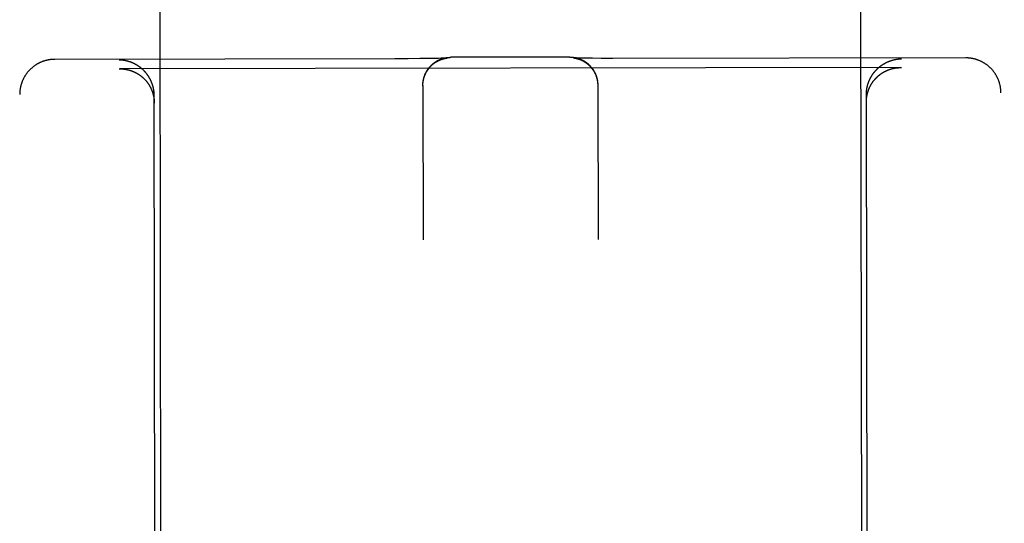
# Model space of a CAD drawing. Header units: inches. Extents: x 0 to 256, y 0 to 165.
# Tile 20 of 88: x 86.412 to 87.29, y 54.366 to 54.815. Entities that reach past the tile are written whole.
import ezdxf

# ---------------------------------------------------------------- set-up
doc = ezdxf.new("R2010")
doc.units = ezdxf.units.IN
doc.header["$LTSCALE"] = 14.05744
doc.header["$MEASUREMENT"] = 0
doc.linetypes.add('HIDDEN', pattern=[0.2, 0.1, -0.1])
doc.layers.add('02___PRT_ALL_AXES', color=7, linetype='CONTINUOUS')
doc.layers.add('DEFAULT_2', color=8, linetype='HIDDEN')

msp = doc.modelspace()

# ---------------------------------------------------------------- linework, layer by layer
at = {"layer": '02___PRT_ALL_AXES', "color": 8, "linetype": 'HIDDEN'}
for p, q in [((86.49138, 83.27232), (86.53809, 53.77236)), ((87.11638, 83.27331), (87.16309, 53.77335))]:
    msp.add_line(p, q, dxfattribs=at)
at = {"layer": 'DEFAULT_2', "color": 8, "linetype": 'HIDDEN'}
for p, q in [((86.74599, 54.78044), (86.44274, 54.77996)), ((86.75809, 54.78049), (86.74599, 54.78044)), ((86.76839, 54.78057), (86.75809, 54.78049)), ((86.7761, 54.78067), (86.76839, 54.78057)), ((86.78148, 54.78077), (86.7761, 54.78067)), ((86.78494, 54.78084), (86.78148, 54.78077)), ((86.78726, 54.7809), (86.78494, 54.78084)), ((86.78892, 54.78095), (86.78726, 54.7809)), ((86.79019, 54.781), (86.78892, 54.78095)), ((86.79099, 54.78103), (86.79019, 54.781)), ((86.79042, 54.78073), (86.79061, 54.78078)), ((86.79061, 54.78078), (86.7908, 54.78082)), ((86.7908, 54.78082), (86.79097, 54.78085)), ((86.79097, 54.78085), (86.79113, 54.78088)), ((86.79161, 54.78106), (86.79099, 54.78103)), ((86.79113, 54.78088), (86.79129, 54.78091)), ((86.79129, 54.78091), (86.79143, 54.78094)), ((86.79143, 54.78094), (86.79157, 54.78096)), ((86.79157, 54.78096), (86.79171, 54.78098)), ((86.79199, 54.78108), (86.79161, 54.78106)), ((86.79171, 54.78098), (86.79183, 54.781)), ((86.79183, 54.781), (86.79196, 54.78102)), ((86.79196, 54.78102), (86.79207, 54.78104)), ((86.7923, 54.7811), (86.79199, 54.78108)), ((86.79207, 54.78104), (86.79218, 54.78106)), ((86.79218, 54.78106), (86.79228, 54.78107)), ((86.79228, 54.78107), (86.79238, 54.78108)), ((86.79253, 54.78111), (86.7923, 54.7811)), ((86.79238, 54.78108), (86.79247, 54.78109)), ((86.79247, 54.78109), (86.79255, 54.7811)), ((86.79266, 54.78112), (86.79253, 54.78111)), ((86.79255, 54.7811), (86.79262, 54.78111)), ((86.79275, 54.78113), (86.79266, 54.78112)), ((86.79273, 54.78112), (86.79276, 54.78113)), ((86.79281, 54.78113), (86.79275, 54.78113)), ((86.79278, 54.78113), (86.79279, 54.78113)), ((86.79282, 54.78113), (86.79282, 54.78113)), ((86.79283, 54.78113), (86.79282, 54.78113)), ((86.90199, 54.78194), (86.79587, 54.78177)), ((86.90518, 54.78131), (86.90519, 54.78131)), ((86.90521, 54.78131), (86.90523, 54.7813)), ((86.90526, 54.7813), (86.90532, 54.78129)), ((86.90539, 54.78129), (86.90527, 54.7813)), ((86.90532, 54.78129), (86.90538, 54.78129)), ((86.90538, 54.78129), (86.90546, 54.78128)), ((86.9055, 54.78129), (86.90539, 54.78129)), ((86.90546, 54.78128), (86.90555, 54.78127)), ((86.90571, 54.78128), (86.9055, 54.78129)), ((86.90555, 54.78127), (86.90564, 54.78126)), ((86.90564, 54.78126), (86.90574, 54.78124)), ((86.90607, 54.78126), (86.90571, 54.78128)), ((86.90574, 54.78124), (86.90584, 54.78123)), ((86.90584, 54.78123), (86.90595, 54.78121)), ((86.90595, 54.78121), (86.90607, 54.7812)), ((86.90657, 54.78123), (86.90607, 54.78126)), ((86.90607, 54.7812), (86.90619, 54.78118)), ((86.90619, 54.78118), (86.90632, 54.78116)), ((86.90632, 54.78116), (86.90646, 54.78114)), ((86.90646, 54.78114), (86.9066, 54.78111)), ((86.90722, 54.78121), (86.90657, 54.78123)), ((86.9066, 54.78111), (86.90675, 54.78108)), ((86.90675, 54.78108), (86.90691, 54.78105)), ((86.90691, 54.78105), (86.90708, 54.78102)), ((86.90708, 54.78102), (86.90726, 54.78099)), ((86.90804, 54.78118), (86.90722, 54.78121)), ((86.90726, 54.78099), (86.90744, 54.78095)), ((86.90926, 54.78114), (86.90804, 54.78118)), ((86.91098, 54.78109), (86.90926, 54.78114)), ((86.91334, 54.78104), (86.91098, 54.78109)), ((86.91686, 54.78097), (86.91334, 54.78104)), ((86.9223, 54.7809), (86.91686, 54.78097)), ((86.93009, 54.78083), (86.9223, 54.7809)), ((86.94046, 54.78078), (86.93009, 54.78083)), ((87.25524, 54.78125), (86.94046, 54.78078)), ((86.50026, 54.77151), (86.5008, 54.77152)), ((87.19721, 54.77262), (86.5008, 54.77152)), ((87.19721, 54.77262), (87.19776, 54.77262)), ((86.77103, 54.75671), (86.77104, 54.75748)), ((86.77103, 54.75637), (86.77103, 54.7571)), ((86.77103, 54.75673), (86.77125, 54.61896)), ((86.77104, 54.75708), (86.77105, 54.75785)), ((86.77105, 54.75746), (86.77107, 54.75822)), ((86.92696, 54.75882), (86.92699, 54.75808)), ((86.92698, 54.75845), (86.92701, 54.75771)), ((86.927, 54.75809), (86.92702, 54.75733)), ((86.92702, 54.75772), (86.92703, 54.75696)), ((86.92703, 54.75735), (86.92703, 54.75661)), ((86.92703, 54.75698), (86.92725, 54.61921)), ((86.41454, 52.85331), (86.41154, 54.74857)), ((86.53309, 53.7724), (86.53154, 54.74758)), ((87.16809, 53.77341), (87.16654, 54.74859)), ((87.28954, 52.85469), (87.28654, 54.74996))]:
    msp.add_line(p, q, dxfattribs=at)
for points in [[(86.44274, 54.77996), (86.44241, 54.77996), (86.44205, 54.77995), (86.44169, 54.77994), (86.44133, 54.77993), (86.44096, 54.77991), (86.4406, 54.77989), (86.44024, 54.77986), (86.43987, 54.77983), (86.43951, 54.77979), (86.43914, 54.77975), (86.43877, 54.7797), (86.43839, 54.77965), (86.43802, 54.7796), (86.43765, 54.77954), (86.43727, 54.77947), (86.43689, 54.7794), (86.4365, 54.77932), (86.43611, 54.77924), (86.43572, 54.77915), (86.43532, 54.77906), (86.43492, 54.77895), (86.43452, 54.77885), (86.43411, 54.77873), (86.4337, 54.77861), (86.43329, 54.77848), (86.43288, 54.77834), (86.43246, 54.7782), (86.43205, 54.77805), (86.43164, 54.7779), (86.43123, 54.77774), (86.43082, 54.77757), (86.43041, 54.7774), (86.43001, 54.77722), (86.42961, 54.77704), (86.42921, 54.77685), (86.42882, 54.77665), (86.42842, 54.77645), (86.42803, 54.77625), (86.42765, 54.77604), (86.42726, 54.77582), (86.42688, 54.7756), (86.42651, 54.77537), (86.42613, 54.77514), (86.42576, 54.7749), (86.42539, 54.77465), (86.42503, 54.77441), (86.42466, 54.77415), (86.42431, 54.77389), (86.42395, 54.77363), (86.4236, 54.77336), (86.42326, 54.77308), (86.42291, 54.7728), (86.42257, 54.77252), (86.42224, 54.77223), (86.42191, 54.77194), (86.42158, 54.77164), (86.42126, 54.77133), (86.42094, 54.77103), (86.42062, 54.77071), (86.42032, 54.7704), (86.42001, 54.77007), (86.41971, 54.76975), (86.41941, 54.76942), (86.41912, 54.76908), (86.41883, 54.76874), (86.41855, 54.7684), (86.41827, 54.76805), (86.418, 54.7677), (86.41773, 54.76735), (86.41747, 54.76699), (86.41721, 54.76662), (86.41696, 54.76626), (86.41671, 54.76589), (86.41647, 54.76551), (86.41623, 54.76514), (86.416, 54.76475), (86.41577, 54.76437), (86.41555, 54.76398), (86.41534, 54.76359), (86.41513, 54.7632), (86.41492, 54.7628), (86.41472, 54.7624), (86.41453, 54.762), (86.41434, 54.76159), (86.41416, 54.76118), (86.41399, 54.76077), (86.41382, 54.76036), (86.41365, 54.75994), (86.41349, 54.75952), (86.41334, 54.7591), (86.4132, 54.75868), (86.41306, 54.75826), (86.41292, 54.75783), (86.41279, 54.7574), (86.41267, 54.75697), (86.41256, 54.75653), (86.41245, 54.7561), (86.41234, 54.75566), (86.41224, 54.75523), (86.41215, 54.75479), (86.41207, 54.75435), (86.41199, 54.75391), (86.41192, 54.75346), (86.41185, 54.75302), (86.41179, 54.75257), (86.41174, 54.75213), (86.41169, 54.75168), (86.41165, 54.75123), (86.41162, 54.75079), (86.41159, 54.75034), (86.41157, 54.74989), (86.41155, 54.74944), (86.41155, 54.74899), (86.41154, 54.74857)], [(86.50478, 54.77892), (86.5046, 54.77895), (86.50442, 54.77898), (86.50423, 54.77901), (86.50405, 54.77903), (86.50387, 54.77906), (86.50368, 54.77908), (86.5035, 54.7791), (86.50332, 54.77912), (86.50314, 54.77915), (86.50295, 54.77916), (86.50277, 54.77918), (86.50259, 54.7792), (86.50241, 54.77922), (86.50223, 54.77923), (86.50205, 54.77924), (86.50186, 54.77926), (86.50168, 54.77927), (86.5015, 54.77928), (86.50132, 54.77929), (86.50114, 54.7793), (86.50096, 54.77931), (86.50078, 54.77931), (86.5006, 54.77932), (86.50042, 54.77932), (86.50024, 54.77932)], [(86.53154, 54.74758), (86.53154, 54.74787), (86.53154, 54.74816), (86.53153, 54.74845), (86.53152, 54.74873), (86.53151, 54.74902), (86.53149, 54.7493), (86.53148, 54.74959), (86.53146, 54.74987), (86.53144, 54.75015), (86.53141, 54.75043), (86.53138, 54.75071), (86.53135, 54.75099), (86.53132, 54.75127), (86.53129, 54.75154), (86.53125, 54.75182), (86.53121, 54.75209), (86.53117, 54.75236), (86.53113, 54.75263), (86.53108, 54.75291), (86.53103, 54.75317), (86.53098, 54.75344), (86.53093, 54.75371), (86.53088, 54.75397), (86.53082, 54.75424), (86.53076, 54.7545), (86.5307, 54.75476), (86.53064, 54.75502), (86.53057, 54.75528), (86.53051, 54.75554), (86.53044, 54.75579), (86.53037, 54.75605), (86.5303, 54.7563), (86.53022, 54.75655), (86.53015, 54.7568), (86.53007, 54.75705), (86.52999, 54.7573), (86.52991, 54.75754), (86.52982, 54.75779), (86.52974, 54.75803), (86.52965, 54.75827), (86.52957, 54.75851), (86.52948, 54.75875), (86.52938, 54.75899), (86.52929, 54.75922), (86.5292, 54.75946), (86.5291, 54.75969), (86.529, 54.75992), (86.5289, 54.76015), (86.5288, 54.76038), (86.5287, 54.7606), (86.5286, 54.76083), (86.52849, 54.76105), (86.52839, 54.76127), (86.52828, 54.76149), (86.52817, 54.76171), (86.52806, 54.76193), (86.52795, 54.76215), (86.52784, 54.76236), (86.52772, 54.76258), (86.52761, 54.76279), (86.52749, 54.763), (86.52737, 54.76321), (86.52725, 54.76341), (86.52713, 54.76362), (86.52701, 54.76382), (86.52689, 54.76402), (86.52676, 54.76423), (86.52664, 54.76443), (86.52651, 54.76462), (86.52639, 54.76482), (86.52626, 54.76502), (86.52613, 54.76521), (86.526, 54.7654), (86.52587, 54.76559), (86.52573, 54.76578), (86.5256, 54.76597), (86.52547, 54.76616), (86.52533, 54.76634), (86.52519, 54.76653), (86.52506, 54.76671), (86.52492, 54.76689), (86.52478, 54.76707), (86.52464, 54.76725), (86.5245, 54.76742), (86.52436, 54.7676), (86.52421, 54.76777), (86.52407, 54.76794), (86.52392, 54.76811), (86.52378, 54.76828), (86.52363, 54.76845), (86.52349, 54.76862), (86.52334, 54.76878), (86.52319, 54.76895), (86.52304, 54.76911), (86.52289, 54.76927), (86.52274, 54.76943), (86.52259, 54.76959), (86.52243, 54.76974), (86.52228, 54.7699), (86.52213, 54.77005), (86.52197, 54.77021), (86.52182, 54.77036), (86.52166, 54.77051), (86.5215, 54.77066), (86.52135, 54.7708), (86.52119, 54.77095), (86.52103, 54.77109), (86.52087, 54.77124), (86.52071, 54.77138), (86.52055, 54.77152), (86.52039, 54.77166), (86.52023, 54.77179), (86.52007, 54.77193), (86.5199, 54.77207), (86.51974, 54.7722), (86.51958, 54.77233), (86.51941, 54.77246), (86.51925, 54.77259), (86.51908, 54.77272), (86.51891, 54.77285), (86.51875, 54.77297), (86.51858, 54.7731), (86.51841, 54.77322), (86.51824, 54.77334), (86.51808, 54.77346), (86.51791, 54.77358), (86.51774, 54.7737), (86.51757, 54.77382), (86.5174, 54.77393), (86.51722, 54.77405), (86.51705, 54.77416), (86.51688, 54.77427), (86.51671, 54.77438), (86.51654, 54.77449), (86.51636, 54.7746), (86.51619, 54.7747), (86.51602, 54.77481), (86.51584, 54.77491), (86.51567, 54.77501), (86.51549, 54.77512), (86.51532, 54.77522), (86.51514, 54.77531), (86.51496, 54.77541), (86.51479, 54.77551), (86.51461, 54.7756), (86.51443, 54.7757), (86.51426, 54.77579), (86.51408, 54.77588), (86.5139, 54.77597), (86.51372, 54.77606), (86.51354, 54.77615), (86.51336, 54.77623), (86.51319, 54.77632), (86.51301, 54.7764), (86.51283, 54.77648), (86.51265, 54.77656), (86.51247, 54.77664), (86.51229, 54.77672), (86.51211, 54.7768), (86.51192, 54.77688), (86.51174, 54.77695), (86.51156, 54.77703), (86.51138, 54.7771), (86.5112, 54.77717), (86.51102, 54.77724), (86.51084, 54.77731), (86.51065, 54.77738), (86.51047, 54.77744), (86.51029, 54.77751), (86.51011, 54.77757), (86.50992, 54.77764), (86.50974, 54.7777), (86.50956, 54.77776), (86.50937, 54.77782), (86.50919, 54.77788), (86.50901, 54.77793), (86.50882, 54.77799), (86.50864, 54.77804), (86.50846, 54.7781), (86.50827, 54.77815), (86.50809, 54.7782), (86.50791, 54.77825), (86.50772, 54.7783), (86.50754, 54.77835), (86.50736, 54.77839), (86.50717, 54.77844), (86.50699, 54.77848), (86.5068, 54.77853), (86.50662, 54.77857), (86.50644, 54.77861), (86.50625, 54.77865), (86.50607, 54.77869), (86.50588, 54.77872), (86.5057, 54.77876), (86.50552, 54.77879), (86.50533, 54.77883), (86.50515, 54.77886), (86.50497, 54.77889), (86.50478, 54.77892)], [(86.77107, 54.75783), (86.7711, 54.75859), (86.77113, 54.75896), (86.77116, 54.75933), (86.7712, 54.75969), (86.77125, 54.76006), (86.7713, 54.76043), (86.77136, 54.76079), (86.77142, 54.76116), (86.77149, 54.76152), (86.77156, 54.76187), (86.77163, 54.76223), (86.77172, 54.76258), (86.7718, 54.76294), (86.7719, 54.7633), (86.772, 54.76365), (86.7721, 54.764), (86.7722, 54.76434), (86.77232, 54.76468), (86.77243, 54.76503), (86.77256, 54.76537), (86.77269, 54.76572), (86.77282, 54.76606), (86.77296, 54.76639), (86.77309, 54.76671), (86.77324, 54.76704), (86.77339, 54.76736), (86.77354, 54.76769), (86.7737, 54.76802), (86.77387, 54.76835), (86.77405, 54.76867), (86.77422, 54.76899), (86.7744, 54.7693), (86.77458, 54.76962), (86.77477, 54.76993), (86.77497, 54.77024), (86.77517, 54.77054), (86.77537, 54.77085), (86.77558, 54.77115), (86.77579, 54.77144), (86.776, 54.77173), (86.77622, 54.77201), (86.77644, 54.7723), (86.77667, 54.77259), (86.77691, 54.77287), (86.77714, 54.77315), (86.77737, 54.77341), (86.77761, 54.77368), (86.77786, 54.77394), (86.77811, 54.7742), (86.77837, 54.77446), (86.77863, 54.77472), (86.77889, 54.77497), (86.77915, 54.77521), (86.77941, 54.77545), (86.77968, 54.77568), (86.77996, 54.77592), (86.78024, 54.77615), (86.78053, 54.77638), (86.78081, 54.77661), (86.7811, 54.77683), (86.7814, 54.77704), (86.7817, 54.77725), (86.782, 54.77746), (86.7823, 54.77766), (86.78261, 54.77786), (86.78292, 54.77806), (86.78324, 54.77825), (86.78355, 54.77843), (86.78387, 54.77861), (86.78419, 54.77879), (86.78451, 54.77896), (86.78484, 54.77913), (86.78517, 54.77929), (86.78551, 54.77945), (86.78584, 54.7796), (86.78617, 54.77974), (86.7865, 54.77988), (86.78684, 54.78002), (86.78719, 54.78015), (86.78753, 54.78028), (86.78788, 54.7804), (86.78822, 54.78052), (86.78857, 54.78063), (86.78892, 54.78074), (86.78928, 54.78084), (86.78964, 54.78094), (86.78999, 54.78103), (86.79035, 54.78112), (86.79071, 54.7812), (86.79107, 54.78127), (86.79143, 54.78134), (86.7918, 54.78141), (86.79217, 54.78147), (86.79253, 54.78152), (86.7929, 54.78157), (86.79327, 54.78162), (86.79364, 54.78166), (86.79401, 54.78169), (86.79438, 54.78172), (86.79475, 54.78174), (86.79512, 54.78175), (86.79549, 54.78176), (86.79587, 54.78177)], [(86.7711, 54.7582), (86.77113, 54.75857), (86.77116, 54.75895), (86.7712, 54.75932), (86.77125, 54.75969), (86.7713, 54.76006), (86.77136, 54.76043), (86.77142, 54.76079), (86.77149, 54.76116), (86.77156, 54.76153), (86.77164, 54.76189), (86.77173, 54.76226), (86.77182, 54.76262), (86.77191, 54.76298), (86.77201, 54.76334), (86.77212, 54.7637), (86.77223, 54.76405), (86.77235, 54.76441), (86.77247, 54.76476), (86.7726, 54.76511), (86.77273, 54.76546), (86.77287, 54.76581), (86.77301, 54.76615), (86.77316, 54.76649), (86.77331, 54.76684), (86.77347, 54.76717), (86.77363, 54.76751), (86.7738, 54.76784), (86.77397, 54.76817), (86.77415, 54.7685), (86.77434, 54.76882), (86.77452, 54.76915), (86.77472, 54.76947), (86.77491, 54.76978), (86.77512, 54.7701), (86.77532, 54.77041), (86.77553, 54.77071), (86.77575, 54.77102), (86.77597, 54.77132), (86.77619, 54.77161), (86.77642, 54.77191), (86.77666, 54.7722), (86.77689, 54.77249), (86.77713, 54.77277), (86.77738, 54.77305), (86.77763, 54.77332), (86.77788, 54.77359), (86.77814, 54.77386), (86.7784, 54.77412), (86.77866, 54.77438), (86.77893, 54.77464), (86.7792, 54.77489), (86.77948, 54.77513), (86.77976, 54.77537), (86.78004, 54.77561), (86.78032, 54.77585), (86.78061, 54.77608), (86.7809, 54.7763), (86.78119, 54.77652), (86.78149, 54.77673), (86.78178, 54.77694), (86.78207, 54.77714), (86.78237, 54.77733), (86.78266, 54.77752), (86.78294, 54.77769), (86.78322, 54.77786), (86.7835, 54.77803), (86.78377, 54.77818), (86.78404, 54.77833), (86.78429, 54.77847), (86.78455, 54.7786), (86.78479, 54.77872), (86.78504, 54.77884), (86.78528, 54.77896), (86.78551, 54.77907), (86.78574, 54.77918), (86.78597, 54.77928), (86.78619, 54.77937), (86.78641, 54.77946), (86.78662, 54.77955), (86.78683, 54.77963), (86.78703, 54.77971), (86.78723, 54.77979), (86.78742, 54.77986), (86.78761, 54.77992), (86.78779, 54.77999), (86.78797, 54.78005), (86.78814, 54.78011), (86.78831, 54.78016), (86.78847, 54.78021), (86.78863, 54.78026), (86.78879, 54.78031), (86.78894, 54.78035), (86.78909, 54.7804), (86.78923, 54.78044), (86.78937, 54.78047), (86.7895, 54.78051), (86.78963, 54.78054), (86.78976, 54.78058), (86.78988, 54.78061), (86.78999, 54.78064), (86.7901, 54.78066), (86.79021, 54.78069), (86.79032, 54.78071), (86.79042, 54.78073)], [(86.79262, 54.78111), (86.79268, 54.78112), (86.79271, 54.78112)], [(86.90199, 54.78194), (86.90236, 54.78194), (86.90273, 54.78193), (86.9031, 54.78192), (86.90347, 54.7819), (86.90384, 54.78187), (86.9042, 54.78184), (86.90457, 54.78181), (86.90494, 54.78177), (86.9053, 54.78172), (86.90567, 54.78167), (86.90603, 54.78162), (86.90639, 54.78156), (86.90675, 54.78149), (86.90711, 54.78142), (86.90746, 54.78134), (86.90782, 54.78126), (86.90817, 54.78117), (86.90852, 54.78108), (86.90888, 54.78098), (86.90923, 54.78088), (86.90957, 54.78077), (86.90992, 54.78066), (86.91026, 54.78054), (86.9106, 54.78042), (86.91094, 54.78029), (86.91128, 54.78016), (86.91161, 54.78003), (86.91195, 54.77989), (86.91228, 54.77974), (86.91261, 54.77959), (86.91294, 54.77943), (86.91326, 54.77928), (86.91358, 54.77911), (86.91389, 54.77894), (86.91421, 54.77877), (86.91453, 54.77859), (86.91484, 54.77841), (86.91514, 54.77822), (86.91544, 54.77803), (86.91575, 54.77784), (86.91605, 54.77764), (86.91635, 54.77743), (86.91664, 54.77722), (86.91693, 54.77701), (86.91721, 54.7768), (86.91749, 54.77658), (86.91777, 54.77636), (86.91805, 54.77613), (86.91833, 54.77589), (86.9186, 54.77566), (86.91886, 54.77542), (86.91912, 54.77518), (86.91938, 54.77494), (86.91964, 54.77469), (86.91989, 54.77443), (86.92015, 54.77416), (86.92039, 54.7739), (86.92064, 54.77364), (86.92087, 54.77337), (86.92111, 54.7731), (86.92134, 54.77282), (86.92157, 54.77253), (86.92179, 54.77225), (86.92201, 54.77197), (86.92223, 54.77167), (86.92244, 54.77138), (86.92265, 54.77108), (86.92285, 54.77078), (86.92305, 54.77048), (86.92324, 54.77017), (86.92343, 54.76986), (86.92362, 54.76954), (86.9238, 54.76923), (86.92397, 54.76892), (86.92414, 54.7686), (86.92431, 54.76828), (86.92448, 54.76795), (86.92464, 54.76762), (86.92479, 54.76729), (86.92493, 54.76696), (86.92508, 54.76663), (86.92522, 54.76629), (86.92535, 54.76595), (86.92548, 54.7656), (86.9256, 54.76526), (86.92572, 54.76492), (86.92584, 54.76457), (86.92595, 54.76422), (86.92605, 54.76387), (86.92615, 54.76352), (86.92624, 54.76316), (86.92633, 54.76281), (86.92641, 54.76246), (86.92649, 54.7621), (86.92657, 54.76174), (86.92663, 54.76137), (86.9267, 54.76101), (86.92675, 54.76065), (86.9268, 54.76029), (86.92685, 54.75992), (86.92689, 54.75956), (86.92693, 54.75919), (86.92696, 54.75882)], [(86.90516, 54.78131), (86.90516, 54.78131), (86.90516, 54.78131)], [(86.90527, 54.7813), (86.9052, 54.78131), (86.90518, 54.78131)], [(86.90744, 54.78095), (86.90764, 54.7809), (86.90775, 54.78088), (86.90785, 54.78085), (86.90796, 54.78083), (86.90808, 54.7808), (86.9082, 54.78077), (86.90832, 54.78074), (86.90845, 54.78071), (86.90859, 54.78067), (86.90872, 54.78063), (86.90887, 54.7806), (86.90901, 54.78055), (86.90917, 54.78051), (86.90932, 54.78046), (86.90948, 54.78041), (86.90964, 54.78036), (86.90981, 54.78031), (86.90998, 54.78025), (86.91016, 54.78019), (86.91034, 54.78013), (86.91053, 54.78007), (86.91072, 54.78), (86.91092, 54.77992), (86.91112, 54.77985), (86.91133, 54.77976), (86.91154, 54.77968), (86.91176, 54.77959), (86.91198, 54.77949), (86.9122, 54.77939), (86.91243, 54.77929), (86.91267, 54.77918), (86.91291, 54.77907), (86.91315, 54.77895), (86.9134, 54.77882), (86.91365, 54.77869), (86.91391, 54.77856), (86.91418, 54.77841), (86.91445, 54.77826), (86.91472, 54.7781), (86.91501, 54.77793), (86.91529, 54.77775), (86.91558, 54.77757), (86.91588, 54.77738), (86.91617, 54.77718), (86.91647, 54.77698), (86.91676, 54.77676), (86.91706, 54.77655), (86.91735, 54.77632), (86.91764, 54.7761), (86.91792, 54.77586), (86.91821, 54.77563), (86.91849, 54.77539), (86.91876, 54.77514), (86.91904, 54.77489), (86.91931, 54.77464), (86.91957, 54.77438), (86.91984, 54.77412), (86.92009, 54.77385), (86.92035, 54.77358), (86.9206, 54.77331), (86.92085, 54.77303), (86.92109, 54.77274), (86.92133, 54.77246), (86.92157, 54.77217), (86.9218, 54.77188), (86.92202, 54.77158), (86.92225, 54.77128), (86.92246, 54.77098), (86.92268, 54.77067), (86.92288, 54.77036), (86.92309, 54.77005), (86.92329, 54.76973), (86.92348, 54.76941), (86.92367, 54.76909), (86.92386, 54.76876), (86.92404, 54.76843), (86.92421, 54.7681), (86.92438, 54.76777), (86.92455, 54.76744), (86.92471, 54.7671), (86.92486, 54.76676), (86.92501, 54.76641), (86.92516, 54.76607), (86.9253, 54.76572), (86.92543, 54.76537), (86.92556, 54.76502), (86.92568, 54.76467), (86.9258, 54.76431), (86.92592, 54.76396), (86.92602, 54.7636), (86.92613, 54.76324), (86.92622, 54.76288), (86.92631, 54.76251), (86.9264, 54.76215), (86.92648, 54.76179), (86.92656, 54.76142), (86.92663, 54.76105), (86.92669, 54.76068), (86.92675, 54.76031), (86.9268, 54.75994), (86.92685, 54.75957), (86.92689, 54.7592), (86.92693, 54.75883), (86.92696, 54.75845)], [(87.16654, 54.74859), (87.16654, 54.74888), (87.16655, 54.74917), (87.16655, 54.74945), (87.16656, 54.74974), (87.16657, 54.75002), (87.16659, 54.75031), (87.1666, 54.75059), (87.16662, 54.75087), (87.16665, 54.75116), (87.16667, 54.75144), (87.1667, 54.75172), (87.16672, 54.75199), (87.16676, 54.75227), (87.16679, 54.75255), (87.16682, 54.75282), (87.16686, 54.7531), (87.1669, 54.75337), (87.16695, 54.75364), (87.16699, 54.75391), (87.16704, 54.75418), (87.16709, 54.75445), (87.16714, 54.75472), (87.16719, 54.75498), (87.16725, 54.75524), (87.16731, 54.75551), (87.16737, 54.75577), (87.16743, 54.75603), (87.16749, 54.75629), (87.16756, 54.75654), (87.16762, 54.7568), (87.16769, 54.75706), (87.16776, 54.75731), (87.16784, 54.75756), (87.16791, 54.75781), (87.16799, 54.75806), (87.16807, 54.75831), (87.16815, 54.75855), (87.16823, 54.7588), (87.16832, 54.75904), (87.1684, 54.75928), (87.16849, 54.75952), (87.16858, 54.75976), (87.16867, 54.76), (87.16876, 54.76023), (87.16885, 54.76047), (87.16895, 54.7607), (87.16905, 54.76093), (87.16914, 54.76116), (87.16924, 54.76139), (87.16935, 54.76162), (87.16945, 54.76184), (87.16955, 54.76207), (87.16966, 54.76229), (87.16976, 54.76251), (87.16987, 54.76273), (87.16998, 54.76295), (87.17009, 54.76316), (87.17021, 54.76338), (87.17032, 54.76359), (87.17043, 54.7638), (87.17055, 54.76401), (87.17067, 54.76422), (87.17079, 54.76443), (87.17091, 54.76464), (87.17103, 54.76484), (87.17115, 54.76505), (87.17127, 54.76525), (87.1714, 54.76545), (87.17152, 54.76565), (87.17165, 54.76584), (87.17178, 54.76604), (87.1719, 54.76623), (87.17203, 54.76643), (87.17217, 54.76662), (87.1723, 54.76681), (87.17243, 54.76699), (87.17256, 54.76718), (87.1727, 54.76737), (87.17284, 54.76755), (87.17297, 54.76773), (87.17311, 54.76791), (87.17325, 54.76809), (87.17339, 54.76827), (87.17353, 54.76845), (87.17367, 54.76863), (87.17381, 54.7688), (87.17396, 54.76897), (87.1741, 54.76914), (87.17424, 54.76931), (87.17439, 54.76948), (87.17454, 54.76965), (87.17468, 54.76981), (87.17483, 54.76998), (87.17498, 54.77014), (87.17513, 54.7703), (87.17528, 54.77046), (87.17543, 54.77062), (87.17558, 54.77078), (87.17574, 54.77093), (87.17589, 54.77109), (87.17604, 54.77124), (87.1762, 54.77139), (87.17635, 54.77154), (87.17651, 54.77169), (87.17667, 54.77184), (87.17683, 54.77199), (87.17698, 54.77213), (87.17714, 54.77227), (87.1773, 54.77242), (87.17746, 54.77256), (87.17762, 54.7727), (87.17778, 54.77284), (87.17795, 54.77297), (87.17811, 54.77311), (87.17827, 54.77324), (87.17843, 54.77337), (87.1786, 54.77351), (87.17876, 54.77364), (87.17893, 54.77377), (87.17909, 54.77389), (87.17926, 54.77402), (87.17943, 54.77414), (87.1796, 54.77427), (87.17976, 54.77439), (87.17993, 54.77451), (87.1801, 54.77463), (87.18027, 54.77475), (87.18044, 54.77487), (87.18061, 54.77498), (87.18078, 54.7751), (87.18095, 54.77521), (87.18112, 54.77532), (87.18129, 54.77543), (87.18147, 54.77554), (87.18164, 54.77565), (87.18181, 54.77576), (87.18199, 54.77586), (87.18216, 54.77597), (87.18234, 54.77607), (87.18251, 54.77617), (87.18269, 54.77627), (87.18286, 54.77637), (87.18304, 54.77647), (87.18321, 54.77657), (87.18339, 54.77666), (87.18357, 54.77676), (87.18374, 54.77685), (87.18392, 54.77694), (87.1841, 54.77703), (87.18428, 54.77712), (87.18445, 54.77721), (87.18463, 54.77729), (87.18481, 54.77738), (87.18499, 54.77746), (87.18517, 54.77755), (87.18535, 54.77763), (87.18553, 54.77771), (87.18571, 54.77779), (87.18589, 54.77787), (87.18607, 54.77794), (87.18625, 54.77802), (87.18643, 54.77809), (87.18661, 54.77817), (87.1868, 54.77824), (87.18698, 54.77831), (87.18716, 54.77838), (87.18734, 54.77845), (87.18752, 54.77852), (87.1877, 54.77858), (87.18789, 54.77865), (87.18807, 54.77871), (87.18825, 54.77877), (87.18844, 54.77883), (87.18862, 54.77889), (87.1888, 54.77895), (87.18898, 54.77901), (87.18917, 54.77907), (87.18935, 54.77912), (87.18953, 54.77917), (87.18972, 54.77923), (87.1899, 54.77928), (87.19008, 54.77933), (87.19027, 54.77938), (87.19045, 54.77943), (87.19064, 54.77947), (87.19082, 54.77952), (87.191, 54.77957), (87.19119, 54.77961), (87.19137, 54.77965), (87.19155, 54.77969), (87.19174, 54.77973), (87.19192, 54.77977), (87.19211, 54.77981), (87.19229, 54.77985), (87.19247, 54.77988), (87.19266, 54.77992), (87.19284, 54.77995), (87.19302, 54.77998), (87.19321, 54.78001)], [(87.19321, 54.78001), (87.19339, 54.78004), (87.19357, 54.78007), (87.19376, 54.7801), (87.19394, 54.78012), (87.19412, 54.78015), (87.19431, 54.78017), (87.19449, 54.7802), (87.19467, 54.78022), (87.19485, 54.78024), (87.19503, 54.78026), (87.19522, 54.78028), (87.1954, 54.7803), (87.19558, 54.78031), (87.19576, 54.78033), (87.19594, 54.78034), (87.19612, 54.78036), (87.19631, 54.78037), (87.19649, 54.78038), (87.19667, 54.78039), (87.19685, 54.7804), (87.19703, 54.78041), (87.19721, 54.78041), (87.19739, 54.78042), (87.19756, 54.78043), (87.19774, 54.78043)], [(87.28654, 54.74996), (87.28654, 54.75038), (87.28653, 54.75083), (87.28651, 54.75128), (87.28649, 54.75173), (87.28646, 54.75217), (87.28642, 54.75262), (87.28638, 54.75307), (87.28633, 54.75351), (87.28628, 54.75396), (87.28622, 54.7544), (87.28615, 54.75485), (87.28608, 54.75529), (87.286, 54.75573), (87.28591, 54.75617), (87.28582, 54.75661), (87.28572, 54.75705), (87.28562, 54.75748), (87.28551, 54.75791), (87.28539, 54.75835), (87.28526, 54.75878), (87.28514, 54.75921), (87.285, 54.75963), (87.28486, 54.76006), (87.28471, 54.76048), (87.28456, 54.7609), (87.2844, 54.76132), (87.28423, 54.76173), (87.28406, 54.76215), (87.28388, 54.76256), (87.2837, 54.76296), (87.28351, 54.76337), (87.28332, 54.76377), (87.28312, 54.76417), (87.28291, 54.76457), (87.2827, 54.76496), (87.28249, 54.76535), (87.28226, 54.76574), (87.28204, 54.76612), (87.2818, 54.7665), (87.28157, 54.76688), (87.28132, 54.76725), (87.28107, 54.76762), (87.28082, 54.76798), (87.28056, 54.76835), (87.2803, 54.7687), (87.28003, 54.76906), (87.27976, 54.76941), (87.27948, 54.76976), (87.27919, 54.7701), (87.27891, 54.77044), (87.27861, 54.77077), (87.27832, 54.7711), (87.27801, 54.77142), (87.27771, 54.77175), (87.2774, 54.77206), (87.27708, 54.77237), (87.27676, 54.77268), (87.27644, 54.77298), (87.27611, 54.77328), (87.27578, 54.77357), (87.27545, 54.77386), (87.27511, 54.77415), (87.27476, 54.77442), (87.27441, 54.7747), (87.27406, 54.77497), (87.27371, 54.77523), (87.27335, 54.77549), (87.27299, 54.77574), (87.27262, 54.77599), (87.27225, 54.77623), (87.27188, 54.77647), (87.27151, 54.7767), (87.27113, 54.77693), (87.27075, 54.77715), (87.27036, 54.77736), (87.26998, 54.77757), (87.26959, 54.77778), (87.26919, 54.77798), (87.2688, 54.77817), (87.2684, 54.77836), (87.268, 54.77854), (87.2676, 54.77872), (87.2672, 54.77889), (87.26679, 54.77905), (87.26637, 54.77921), (87.26596, 54.77937), (87.26554, 54.77952), (87.26512, 54.77966), (87.2647, 54.7798), (87.26428, 54.77993), (87.26386, 54.78005), (87.26345, 54.78016), (87.26305, 54.78027), (87.26265, 54.78037), (87.26226, 54.78046), (87.26187, 54.78055), (87.26148, 54.78063), (87.2611, 54.7807), (87.26072, 54.78077), (87.26034, 54.78084), (87.25996, 54.7809), (87.25959, 54.78095), (87.25922, 54.781), (87.25885, 54.78105), (87.25848, 54.78109), (87.25811, 54.78112), (87.25774, 54.78115), (87.25738, 54.78118), (87.25702, 54.7812), (87.25666, 54.78122), (87.25629, 54.78123), (87.25593, 54.78124), (87.25557, 54.78125), (87.25524, 54.78125)], [(86.5008, 54.77152), (86.50097, 54.77152), (86.50115, 54.77152), (86.50133, 54.77152), (86.50151, 54.77151), (86.5017, 54.77151), (86.50188, 54.7715), (86.50206, 54.7715), (86.50224, 54.77149), (86.50242, 54.77148), (86.5026, 54.77147), (86.50278, 54.77146), (86.50297, 54.77145), (86.50315, 54.77144), (86.50333, 54.77142), (86.50351, 54.77141), (86.5037, 54.77139), (86.50388, 54.77137), (86.50406, 54.77135), (86.50424, 54.77134), (86.50443, 54.77131), (86.50461, 54.77129), (86.50479, 54.77127), (86.50498, 54.77125), (86.50516, 54.77122), (86.50535, 54.77119), (86.50553, 54.77117), (86.50571, 54.77114), (86.5059, 54.77111), (86.50608, 54.77108), (86.50626, 54.77105), (86.50645, 54.77101), (86.50663, 54.77098), (86.50682, 54.77094), (86.507, 54.77091), (86.50718, 54.77087), (86.50737, 54.77083), (86.50755, 54.77079), (86.50774, 54.77075), (86.50792, 54.77071), (86.5081, 54.77066), (86.50829, 54.77062), (86.50847, 54.77057), (86.50865, 54.77053), (86.50884, 54.77048), (86.50902, 54.77043), (86.5092, 54.77038), (86.50939, 54.77033), (86.50957, 54.77027), (86.50975, 54.77022), (86.50994, 54.77016), (86.51012, 54.77011), (86.5103, 54.77005), (86.51048, 54.76999), (86.51067, 54.76993), (86.51085, 54.76987), (86.51103, 54.76981), (86.51121, 54.76974), (86.51139, 54.76968), (86.51157, 54.76961), (86.51176, 54.76954), (86.51194, 54.76947), (86.51212, 54.7694), (86.5123, 54.76933), (86.51248, 54.76926), (86.51266, 54.76919), (86.51284, 54.76911), (86.51302, 54.76904), (86.5132, 54.76896), (86.51338, 54.76888), (86.51356, 54.7688), (86.51373, 54.76872), (86.51391, 54.76864), (86.51409, 54.76855), (86.51427, 54.76847), (86.51445, 54.76838), (86.51462, 54.76829), (86.5148, 54.76821), (86.51498, 54.76812), (86.51515, 54.76802), (86.51533, 54.76793), (86.5155, 54.76784), (86.51568, 54.76774), (86.51585, 54.76765), (86.51603, 54.76755), (86.5162, 54.76745), (86.51637, 54.76735), (86.51655, 54.76725), (86.51672, 54.76714), (86.51689, 54.76704), (86.51706, 54.76694), (86.51724, 54.76683), (86.51741, 54.76672), (86.51758, 54.76661), (86.51775, 54.7665), (86.51792, 54.76639), (86.51809, 54.76628), (86.51826, 54.76616), (86.51842, 54.76604), (86.51859, 54.76593), (86.51876, 54.76581), (86.51893, 54.76569), (86.51909, 54.76557), (86.51926, 54.76545), (86.51942, 54.76532), (86.51959, 54.7652), (86.51975, 54.76507), (86.51991, 54.76494), (86.52008, 54.76481), (86.52024, 54.76468), (86.5204, 54.76455), (86.52056, 54.76442), (86.52072, 54.76428), (86.52088, 54.76415), (86.52104, 54.76401), (86.5212, 54.76387), (86.52136, 54.76373), (86.52152, 54.76359), (86.52167, 54.76344), (86.52183, 54.7633), (86.52198, 54.76315), (86.52214, 54.76301), (86.52229, 54.76286), (86.52245, 54.76271), (86.5226, 54.76256), (86.52275, 54.7624), (86.5229, 54.76225), (86.52305, 54.76209), (86.5232, 54.76194), (86.52335, 54.76178), (86.5235, 54.76162), (86.52364, 54.76146), (86.52379, 54.76129), (86.52394, 54.76113), (86.52408, 54.76096), (86.52422, 54.7608), (86.52437, 54.76063), (86.52451, 54.76046), (86.52465, 54.76029), (86.52479, 54.76011), (86.52493, 54.75994), (86.52507, 54.75976), (86.5252, 54.75959), (86.52534, 54.75941), (86.52548, 54.75923), (86.52561, 54.75904), (86.52574, 54.75886), (86.52588, 54.75868), (86.52601, 54.75849), (86.52614, 54.7583), (86.52627, 54.75811), (86.5264, 54.75792), (86.52652, 54.75773), (86.52665, 54.75754), (86.52677, 54.75734), (86.5269, 54.75714), (86.52702, 54.75695), (86.52714, 54.75675), (86.52726, 54.75654), (86.52738, 54.75634), (86.5275, 54.75614), (86.52762, 54.75593), (86.52773, 54.75572), (86.52785, 54.75551), (86.52796, 54.7553), (86.52807, 54.75509), (86.52818, 54.75488), (86.52829, 54.75466), (86.5284, 54.75445), (86.5285, 54.75423), (86.52861, 54.75401), (86.52871, 54.75379), (86.52882, 54.75356), (86.52892, 54.75334), (86.52901, 54.75311), (86.52911, 54.75288), (86.52921, 54.75266), (86.5293, 54.75242), (86.5294, 54.75219), (86.52949, 54.75196), (86.52958, 54.75172), (86.52966, 54.75149), (86.52975, 54.75125), (86.52984, 54.75101), (86.52992, 54.75077), (86.53, 54.75052), (86.53008, 54.75028), (86.53016, 54.75003), (86.53023, 54.74979), (86.53031, 54.74954), (86.53038, 54.74929), (86.53045, 54.74903), (86.53052, 54.74878), (86.53058, 54.74853), (86.53065, 54.74827), (86.53071, 54.74801), (86.53077, 54.74775), (86.53083, 54.74749), (86.53089, 54.74723), (86.53094, 54.74697)], [(87.16655, 54.74187), (87.16656, 54.74216), (87.16656, 54.74245), (87.16657, 54.74273), (87.16657, 54.74302), (87.16659, 54.7433), (87.1666, 54.74359), (87.16662, 54.74387), (87.16663, 54.74415), (87.16666, 54.74443), (87.16668, 54.74471), (87.16671, 54.74499), (87.16673, 54.74527), (87.16677, 54.74555), (87.1668, 54.74582), (87.16684, 54.74609), (87.16687, 54.74637), (87.16691, 54.74664), (87.16696, 54.74691), (87.167, 54.74718), (87.16705, 54.74744), (87.1671, 54.74771), (87.16715, 54.74798), (87.1672, 54.74824), (87.16726, 54.7485), (87.16732, 54.74876), (87.16738, 54.74902), (87.16744, 54.74928), (87.1675, 54.74954), (87.16757, 54.74979), (87.16763, 54.75004), (87.1677, 54.7503), (87.16778, 54.75055), (87.16785, 54.7508), (87.16792, 54.75104), (87.168, 54.75129), (87.16808, 54.75153), (87.16816, 54.75178), (87.16824, 54.75202), (87.16833, 54.75226), (87.16841, 54.7525), (87.1685, 54.75273), (87.16859, 54.75297), (87.16868, 54.7532), (87.16877, 54.75344), (87.16886, 54.75367), (87.16896, 54.7539), (87.16906, 54.75413), (87.16915, 54.75435), (87.16925, 54.75458), (87.16936, 54.7548), (87.16946, 54.75502), (87.16956, 54.75524), (87.16967, 54.75546), (87.16978, 54.75568), (87.16988, 54.75589), (87.16999, 54.75611), (87.1701, 54.75632), (87.17022, 54.75653), (87.17033, 54.75674), (87.17044, 54.75695), (87.17056, 54.75716), (87.17068, 54.75736), (87.1708, 54.75756), (87.17092, 54.75777), (87.17104, 54.75797), (87.17116, 54.75816), (87.17128, 54.75836), (87.17141, 54.75856), (87.17153, 54.75875), (87.17166, 54.75894), (87.17179, 54.75914), (87.17192, 54.75933), (87.17205, 54.75951), (87.17218, 54.7597), (87.17231, 54.75989), (87.17244, 54.76007), (87.17258, 54.76025), (87.17271, 54.76043), (87.17285, 54.76061), (87.17298, 54.76079), (87.17312, 54.76097), (87.17326, 54.76114), (87.1734, 54.76131), (87.17354, 54.76149), (87.17368, 54.76166), (87.17382, 54.76183), (87.17397, 54.76199), (87.17411, 54.76216), (87.17426, 54.76232), (87.1744, 54.76249), (87.17455, 54.76265), (87.17469, 54.76281), (87.17484, 54.76297), (87.17499, 54.76313), (87.17514, 54.76328), (87.17529, 54.76344), (87.17544, 54.76359), (87.1756, 54.76374), (87.17575, 54.76389), (87.1759, 54.76404), (87.17606, 54.76419), (87.17621, 54.76434), (87.17637, 54.76448), (87.17652, 54.76462), (87.17668, 54.76477), (87.17684, 54.76491), (87.17699, 54.76505), (87.17715, 54.76518), (87.17731, 54.76532), (87.17747, 54.76546), (87.17763, 54.76559), (87.1778, 54.76572), (87.17796, 54.76585), (87.17812, 54.76598), (87.17828, 54.76611), (87.17845, 54.76624), (87.17861, 54.76636), (87.17877, 54.76649), (87.17894, 54.76661), (87.17911, 54.76673), (87.17927, 54.76685), (87.17944, 54.76697), (87.17961, 54.76709), (87.17977, 54.76721), (87.17994, 54.76732), (87.18011, 54.76744), (87.18028, 54.76755), (87.18045, 54.76766), (87.18062, 54.76777), (87.18079, 54.76788), (87.18096, 54.76799), (87.18113, 54.76809), (87.18131, 54.7682), (87.18148, 54.7683), (87.18165, 54.7684), (87.18182, 54.7685), (87.182, 54.7686), (87.18217, 54.7687), (87.18235, 54.7688), (87.18252, 54.76889), (87.1827, 54.76899), (87.18287, 54.76908), (87.18305, 54.76917), (87.18322, 54.76926), (87.1834, 54.76935), (87.18358, 54.76944), (87.18375, 54.76953), (87.18393, 54.76961), (87.18411, 54.7697), (87.18429, 54.76978), (87.18447, 54.76986), (87.18464, 54.76994), (87.18482, 54.77002), (87.185, 54.7701), (87.18518, 54.77018), (87.18536, 54.77025), (87.18554, 54.77033), (87.18572, 54.7704), (87.1859, 54.77047), (87.18608, 54.77054), (87.18626, 54.77061), (87.18644, 54.77068), (87.18663, 54.77075), (87.18681, 54.77081), (87.18699, 54.77088), (87.18717, 54.77094), (87.18735, 54.771), (87.18753, 54.77106), (87.18772, 54.77112), (87.1879, 54.77118), (87.18808, 54.77124), (87.18826, 54.77129), (87.18845, 54.77135), (87.18863, 54.7714), (87.18881, 54.77145), (87.189, 54.77151), (87.18918, 54.77156), (87.18936, 54.7716), (87.18955, 54.77165), (87.18973, 54.7717), (87.18991, 54.77174), (87.1901, 54.77179), (87.19028, 54.77183), (87.19046, 54.77187), (87.19065, 54.77191), (87.19083, 54.77195), (87.19102, 54.77199), (87.1912, 54.77203), (87.19138, 54.77206), (87.19157, 54.7721), (87.19175, 54.77213), (87.19193, 54.77216), (87.19212, 54.7722), (87.1923, 54.77223), (87.19248, 54.77226), (87.19267, 54.77228), (87.19285, 54.77231), (87.19304, 54.77234), (87.19322, 54.77236)], [(87.19322, 54.77236), (87.1934, 54.77238), (87.19359, 54.77241), (87.19377, 54.77243), (87.19395, 54.77245), (87.19413, 54.77247), (87.19432, 54.77248), (87.1945, 54.7725), (87.19468, 54.77252), (87.19486, 54.77253), (87.19505, 54.77254), (87.19523, 54.77256), (87.19541, 54.77257), (87.19559, 54.77258), (87.19577, 54.77259), (87.19596, 54.7726), (87.19614, 54.7726), (87.19632, 54.77261), (87.1965, 54.77261), (87.19668, 54.77262), (87.19686, 54.77262), (87.19704, 54.77262)], [(86.53094, 54.74697), (86.53099, 54.7467), (86.53104, 54.74644), (86.53109, 54.74617), (86.53114, 54.7459), (86.53118, 54.74563), (86.53122, 54.74536), (86.53126, 54.74509), (86.5313, 54.74481), (86.53133, 54.74454), (86.53136, 54.74426), (86.53139, 54.74399), (86.53142, 54.74371), (86.53145, 54.74343), (86.53147, 54.74315), (86.53149, 54.74287), (86.53151, 54.74258), (86.53152, 54.7423), (86.53153, 54.74201), (86.53154, 54.74173), (86.53155, 54.74144), (86.53155, 54.74115), (86.53156, 54.74086)]]:
    msp.add_lwpolyline(points, dxfattribs=at)

doc.saveas('drawing.dxf')
